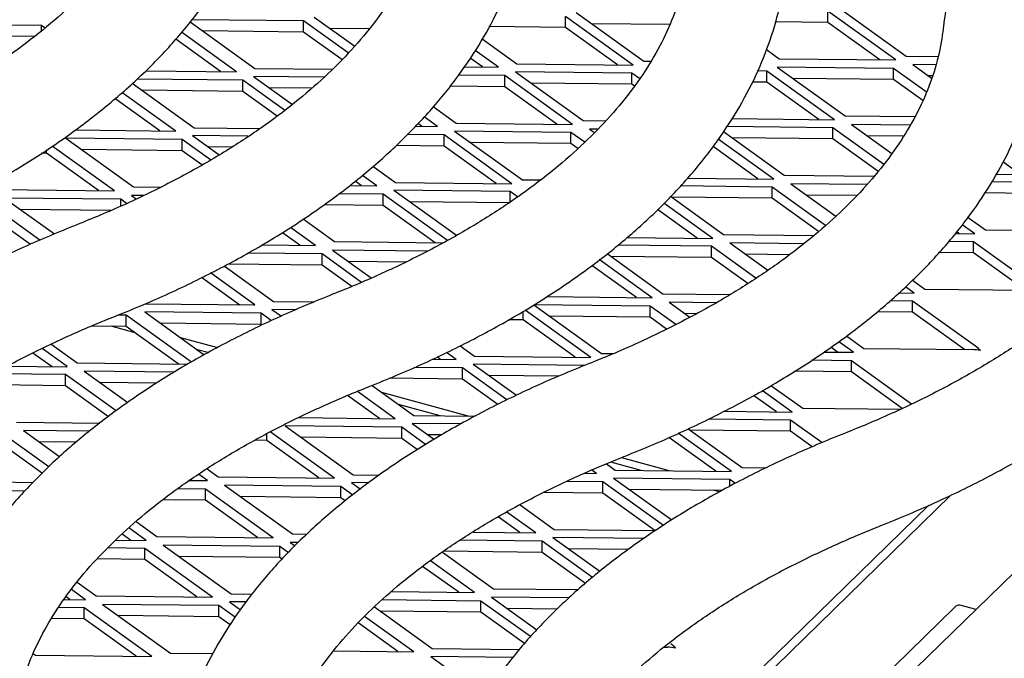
# Model space of a CAD drawing. Header units: inches. Extents: x 38 to 161, y 20 to 119.
# Tile 19 of 27: x 137.79 to 141.36, y 87.51 to 89.83. Entities that reach past the tile are written whole.
import ezdxf

# ---------------------------------------------------------------- set-up
doc = ezdxf.new("R2010")
doc.units = ezdxf.units.IN
doc.header["$LTSCALE"] = 12
doc.header["$MEASUREMENT"] = 0

msp = doc.modelspace()

# ---------------------------------------------------------------- linework, layer by layer
at = {"color": 7, "linetype": 'Continuous', "lineweight": 25}
for p, q in [((145.564, 91.8877), (140.4817, 86.9272)), ((139.8064, 89.8525), (140.0525, 89.6756)), ((140.9665, 89.6799), (140.7204, 89.8568)), ((140.7204, 89.8163), (140.7204, 89.8568)), ((140.7588, 89.871), (141.0049, 89.6941)), ((137.8666, 89.8048), (137.4442, 89.8096)), ((137.879, 89.796), (137.8666, 89.8048)), ((137.8666, 89.7856), (137.8666, 89.8048)), ((138.4053, 89.8188), (138.6409, 89.6494)), ((138.8173, 89.8216), (138.4114, 89.8261)), ((138.9791, 89.7053), (138.8173, 89.8216)), ((138.8173, 89.7811), (138.8173, 89.8216)), ((138.8557, 89.8357), (139.0029, 89.7299)), ((140.014, 89.6614), (139.768, 89.8383)), ((139.768, 89.7978), (139.768, 89.8383)), ((140.1455, 89.8082), (139.8636, 89.8114)), ((140.7204, 89.8163), (140.5294, 89.8185)), ((140.9093, 89.6805), (140.7204, 89.8163)), ((137.8392, 89.7646), (137.5014, 89.7684)), ((138.5736, 89.6373), (138.3741, 89.7807)), ((138.8173, 89.7811), (138.4521, 89.7852)), ((138.9559, 89.6814), (138.8173, 89.7811)), ((139.0545, 89.793), (138.9129, 89.7946)), ((139.768, 89.7978), (139.4903, 89.801)), ((139.9568, 89.662), (139.768, 89.7978)), ((138.5164, 89.6379), (138.3532, 89.7553)), ((139.466, 89.7565), (139.5916, 89.6662)), ((139.5243, 89.654), (139.4405, 89.7143)), ((140.4975, 89.7182), (140.544, 89.6847)), ((139.467, 89.6547), (139.422, 89.6871)), ((139.5916, 89.6662), (140.014, 89.6614)), ((140.0525, 89.6756), (140.0786, 89.6753)), ((140.544, 89.6847), (140.9665, 89.6799)), ((141.0049, 89.6941), (141.119, 89.6928)), ((141.0281, 89.6631), (141.0965, 89.614)), ((141.1116, 89.6622), (141.0281, 89.6631)), ((138.2444, 89.641), (138.5736, 89.6373)), ((138.6409, 89.6494), (138.9217, 89.6462)), ((139.4005, 89.6554), (139.5243, 89.654)), ((140.0084, 89.6325), (139.5859, 89.6373)), ((139.5859, 89.6373), (139.832, 89.4604)), ((140.0365, 89.6123), (140.0084, 89.6325)), ((140.0084, 89.592), (140.0084, 89.6325)), ((140.4981, 89.6399), (140.4648, 89.6403)), ((140.7442, 89.463), (140.4981, 89.6399)), ((140.4981, 89.5994), (140.4981, 89.6399)), ((140.5366, 89.654), (140.7826, 89.4771)), ((140.959, 89.6493), (140.5366, 89.654)), ((141.0774, 89.5642), (140.959, 89.6493)), ((140.959, 89.6088), (140.959, 89.6493)), ((138.1958, 89.5957), (138.4204, 89.4342)), ((138.5968, 89.6064), (138.2128, 89.6107)), ((138.7484, 89.4974), (138.5968, 89.6064)), ((138.5968, 89.5659), (138.5968, 89.6064)), ((138.8917, 89.6176), (138.6352, 89.6205)), ((138.6352, 89.6205), (138.7766, 89.5189)), ((139.5475, 89.6231), (139.3798, 89.625)), ((139.7936, 89.4462), (139.5475, 89.6231)), ((139.5475, 89.5826), (139.5475, 89.6231)), ((140.0084, 89.592), (139.6431, 89.5962)), ((140.0182, 89.585), (140.0084, 89.592)), ((140.4981, 89.5994), (140.447, 89.6)), ((140.687, 89.4636), (140.4981, 89.5994)), ((140.959, 89.6088), (140.5938, 89.6129)), ((141.0652, 89.5324), (140.959, 89.6088)), ((141.0996, 89.6218), (141.0854, 89.622)), ((138.3531, 89.4221), (138.1581, 89.5623)), ((138.5968, 89.5659), (138.2316, 89.57)), ((138.721, 89.4766), (138.5968, 89.5659)), ((138.8463, 89.5777), (138.6925, 89.5794)), ((139.5475, 89.5826), (139.3491, 89.5849)), ((139.7363, 89.4468), (139.5475, 89.5826)), ((138.2959, 89.4227), (138.1328, 89.54)), ((139.2882, 89.5106), (139.3711, 89.451)), ((139.2465, 89.4395), (139.2324, 89.4497)), ((139.3038, 89.4388), (139.2555, 89.4735)), ((139.3711, 89.451), (139.7936, 89.4462)), ((139.832, 89.4604), (139.9141, 89.4594)), ((140.3727, 89.4671), (140.7442, 89.463)), ((140.7826, 89.4771), (141.0348, 89.4743)), ((137.9889, 89.4262), (138.3531, 89.4221)), ((138.4204, 89.4342), (138.6595, 89.4315)), ((139.2227, 89.4398), (139.3038, 89.4388)), ((139.7879, 89.4173), (139.3654, 89.4221)), ((139.3654, 89.4221), (139.6115, 89.2452)), ((139.8381, 89.3812), (139.7879, 89.4173)), ((139.7879, 89.3768), (139.7879, 89.4173)), ((139.8552, 89.4294), (139.8727, 89.4169)), ((139.8846, 89.4291), (139.8552, 89.4294)), ((140.3412, 89.4208), (140.5621, 89.2619)), ((140.7385, 89.4341), (140.3532, 89.4384)), ((140.9227, 89.3016), (140.7385, 89.4341)), ((140.7385, 89.3936), (140.7385, 89.4341)), ((140.8059, 89.4462), (140.9523, 89.3409)), ((141.0188, 89.4438), (140.8059, 89.4462)), ((137.9539, 89.3959), (138.2, 89.219)), ((138.3763, 89.3912), (137.9539, 89.3959)), ((138.4794, 89.3171), (138.3763, 89.3912)), ((138.3763, 89.3507), (138.3763, 89.3912)), ((138.6168, 89.4031), (138.4147, 89.4053)), ((138.4147, 89.4053), (138.5115, 89.3358)), ((139.327, 89.4079), (139.1933, 89.4094)), ((139.5731, 89.231), (139.327, 89.4079)), ((139.327, 89.3674), (139.327, 89.4079)), ((139.7879, 89.3768), (139.4226, 89.3809)), ((139.813, 89.3588), (139.7879, 89.3768)), ((140.5237, 89.2477), (140.3221, 89.3927)), ((140.7385, 89.3936), (140.3733, 89.3977)), ((140.9019, 89.2761), (140.7385, 89.3936)), ((140.9943, 89.4036), (140.8631, 89.4051)), ((137.8848, 89.3416), (137.8664, 89.3418)), ((137.8848, 89.3416), (137.8848, 89.3541)), ((138.0736, 89.2058), (137.8848, 89.3416)), ((138.1308, 89.2051), (137.9049, 89.3676)), ((138.3763, 89.3507), (138.0111, 89.3548)), ((138.4483, 89.2989), (138.3763, 89.3507)), ((138.5569, 89.3632), (138.472, 89.3642)), ((139.327, 89.3674), (139.154, 89.3694)), ((139.5159, 89.2316), (139.327, 89.3674)), ((140.4665, 89.2484), (140.3036, 89.3655)), ((141.4172, 89.2652), (141.355, 89.3098)), ((139.0691, 89.2944), (139.1506, 89.2358)), ((139.0261, 89.2243), (139.0041, 89.2401)), ((139.0833, 89.2236), (139.0313, 89.261)), ((139.1506, 89.2358), (139.5731, 89.231)), ((139.6115, 89.2452), (139.6762, 89.2444)), ((140.2111, 89.2513), (140.5237, 89.2477)), ((140.5621, 89.2619), (140.8872, 89.2583)), ((141.4687, 89.2356), (141.3154, 89.2374)), ((141.3312, 89.2661), (141.4744, 89.2645)), ((137.7084, 89.2099), (138.1308, 89.2051)), ((138.2, 89.219), (138.2969, 89.2179)), ((138.9841, 89.2248), (139.0833, 89.2236)), ((139.5674, 89.2021), (139.1449, 89.2069)), ((139.1449, 89.2069), (139.372, 89.0436)), ((139.594, 89.183), (139.5674, 89.2021)), ((139.5674, 89.1616), (139.5674, 89.2021)), ((140.518, 89.2189), (140.1856, 89.2226)), ((140.7114, 89.0798), (140.518, 89.2189)), ((140.518, 89.1784), (140.518, 89.2189)), ((140.5854, 89.231), (140.7493, 89.1131)), ((140.8624, 89.2279), (140.5854, 89.231)), ((141.4687, 89.1951), (141.2894, 89.1972)), ((137.8607, 89.0256), (137.6643, 89.1669)), ((137.7316, 89.179), (137.9131, 89.0485)), ((138.1541, 89.1742), (137.7316, 89.179)), ((138.1745, 89.1595), (138.1541, 89.1742)), ((138.1541, 89.1503), (138.1541, 89.1742)), ((138.1925, 89.1884), (138.2102, 89.1756)), ((138.2374, 89.1879), (138.1925, 89.1884)), ((139.1065, 89.1927), (138.9446, 89.1945)), ((139.3399, 89.0249), (139.1065, 89.1927)), ((139.1065, 89.1522), (139.1065, 89.1927)), ((139.5674, 89.1616), (139.2021, 89.1657)), ((140.1492, 89.1851), (140.3417, 89.0467)), ((140.518, 89.1784), (140.1528, 89.1825)), ((140.6861, 89.0575), (140.518, 89.1784)), ((140.824, 89.1878), (140.6426, 89.1899)), ((137.8262, 89.0099), (137.6643, 89.1264)), ((138.1182, 89.1341), (137.7888, 89.1378)), ((139.1065, 89.1522), (138.8925, 89.1546)), ((139.2954, 89.0164), (139.1065, 89.1522)), ((140.246, 89.0332), (140.1021, 89.1367)), ((140.3032, 89.0325), (140.1253, 89.1605)), ((138.8154, 89.103), (138.9301, 89.0206)), ((141.2293, 89.1088), (141.2923, 89.0635)), ((138.861, 89.0067), (138.7696, 89.0724)), ((141.1967, 89.0499), (141.1872, 89.0567)), ((141.2539, 89.0493), (141.2082, 89.0822)), ((141.2923, 89.0635), (141.6852, 89.059)), ((138.8038, 89.0073), (138.7404, 89.0529)), ((138.9301, 89.0206), (139.3241, 89.0161)), ((139.991, 89.0361), (140.3032, 89.0325)), ((140.3417, 89.0467), (140.6696, 89.043)), ((141.2482, 89.0204), (141.1583, 89.0214)), ((141.1818, 89.0501), (141.2539, 89.0493)), ((141.4771, 88.8559), (141.2482, 89.0204)), ((141.2482, 88.9799), (141.2482, 89.0204)), ((138.6653, 89.0089), (138.861, 89.0067)), ((138.9226, 88.9899), (139.063, 88.889)), ((139.2656, 88.9861), (138.9226, 88.9899)), ((140.2976, 89.0037), (139.9586, 89.0075)), ((140.4585, 88.888), (140.2976, 89.0037)), ((140.2976, 88.9632), (140.2976, 89.0037)), ((140.3649, 89.0158), (140.5022, 88.9171)), ((140.632, 89.0128), (140.3649, 89.0158)), ((138.8842, 88.9758), (138.614, 88.9788)), ((139.0273, 88.8729), (138.8842, 88.9758)), ((138.8842, 88.9353), (138.8842, 88.9758)), ((139.1884, 88.9464), (138.9799, 88.9488)), ((140.0828, 88.8173), (139.8907, 88.9555)), ((139.9188, 88.977), (140.1212, 88.8315)), ((140.2976, 88.9632), (139.9323, 88.9673)), ((140.4293, 88.8685), (140.2976, 88.9632)), ((140.5797, 88.9729), (140.4221, 88.9747)), ((141.2482, 88.9799), (141.125, 88.9813)), ((141.4371, 88.8442), (141.2482, 88.9799)), ((138.5287, 88.9324), (138.7078, 88.8036)), ((138.8842, 88.9353), (138.5417, 88.9391)), ((138.9921, 88.8577), (138.8842, 88.9353)), ((140.0255, 88.818), (139.8634, 88.9346)), ((138.5858, 88.7903), (138.4468, 88.8903)), ((138.6405, 88.7915), (138.4796, 88.9072)), ((141.0271, 88.8805), (141.0718, 88.8483)), ((141.0334, 88.8341), (141.0022, 88.8566)), ((141.0718, 88.8483), (141.4647, 88.8438)), ((138.7078, 88.8036), (138.8559, 88.8019)), ((139.7007, 88.8217), (140.0828, 88.8173)), ((140.1212, 88.8315), (140.3649, 88.8288)), ((141.0277, 88.8052), (140.9451, 88.8062)), ((140.9774, 88.8347), (141.0334, 88.8341)), ((141.2566, 88.6407), (141.0277, 88.8052)), ((141.0277, 88.7647), (141.0277, 88.8052)), ((138.6387, 88.7897), (138.2403, 88.7942)), ((138.6362, 88.7915), (138.6387, 88.7897)), ((138.6362, 88.7915), (138.6405, 88.7915)), ((138.6362, 88.7915), (138.6362, 88.7898)), ((138.7906, 88.7737), (138.7022, 88.7747)), ((138.7022, 88.7747), (138.7372, 88.7496)), ((139.6144, 88.7368), (139.6144, 88.7685)), ((139.8605, 88.6004), (139.6211, 88.7725)), ((139.6528, 88.7915), (139.8989, 88.6146)), ((140.0753, 88.7867), (139.6528, 88.7915)), ((140.1679, 88.7202), (140.0753, 88.7867)), ((140.0753, 88.7462), (140.0753, 88.7867)), ((140.1444, 88.8006), (140.2195, 88.7466)), ((140.3134, 88.7987), (140.1444, 88.8006)), ((138.174, 88.7532), (138.1426, 88.7536)), ((138.4107, 88.583), (138.174, 88.7532)), ((138.174, 88.7127), (138.174, 88.7532)), ((138.2413, 88.7653), (138.457, 88.6102)), ((138.6638, 88.7606), (138.2413, 88.7653)), ((138.7015, 88.7334), (138.6638, 88.7606)), ((138.6638, 88.7201), (138.6638, 88.7606)), ((139.6144, 88.7368), (139.5614, 88.7374)), ((139.8033, 88.601), (139.6144, 88.7368)), ((140.0753, 88.7462), (139.71, 88.7504)), ((140.135, 88.7033), (140.0753, 88.7462)), ((140.2435, 88.759), (140.2016, 88.7595)), ((141.0277, 88.7647), (140.8999, 88.7662)), ((141.2166, 88.629), (141.0277, 88.7647)), ((138.174, 88.7127), (138.0484, 88.7141)), ((138.2061, 88.6896), (138.1188, 88.7133)), ((138.3653, 88.5751), (138.174, 88.7127)), ((138.6638, 88.7201), (138.2985, 88.7242)), ((138.3705, 88.6725), (138.5051, 88.6359)), ((140.7877, 88.6789), (140.8513, 88.6331)), ((137.9592, 88.5669), (137.868, 88.6325)), ((137.9958, 88.5793), (137.9001, 88.6481)), ((138.4701, 88.6179), (138.432, 88.6282)), ((139.3854, 88.643), (139.438, 88.6052)), ((140.7557, 88.6195), (140.731, 88.6373)), ((140.8129, 88.6189), (140.7595, 88.6573)), ((140.8513, 88.6331), (141.2442, 88.6286)), ((137.9044, 88.5657), (137.8343, 88.6161)), ((139.2841, 88.594), (139.3707, 88.593)), ((139.3135, 88.5937), (139.3018, 88.6021)), ((139.3707, 88.593), (139.3364, 88.6177)), ((139.438, 88.6052), (139.8605, 88.6004)), ((139.8989, 88.6146), (139.9416, 88.6141)), ((140.8055, 88.5883), (140.6602, 88.5899)), ((140.7054, 88.6201), (140.8129, 88.6189)), ((137.9574, 88.5651), (137.7405, 88.5676)), ((137.9549, 88.5669), (137.9574, 88.5651)), ((137.9549, 88.5669), (137.9592, 88.5669)), ((137.9549, 88.5669), (137.9549, 88.5652)), ((138.3966, 88.5748), (137.9958, 88.5793)), ((139.3939, 88.5621), (139.218, 88.5641)), ((139.5552, 88.4461), (139.3939, 88.5621)), ((139.3939, 88.5216), (139.3939, 88.5621)), ((139.8385, 88.5717), (139.4323, 88.5763)), ((139.4323, 88.5763), (139.5901, 88.4629)), ((141.0241, 88.4311), (140.8055, 88.5883)), ((140.8055, 88.5478), (140.8055, 88.5883)), ((137.9535, 88.538), (137.6923, 88.541)), ((138.1367, 88.4063), (137.9535, 88.538)), ((137.9535, 88.4975), (137.9535, 88.538)), ((138.0208, 88.5501), (138.1789, 88.4365)), ((138.3483, 88.5464), (138.0208, 88.5501)), ((139.3939, 88.5216), (139.1284, 88.5246)), ((139.5224, 88.4292), (139.3939, 88.5216)), ((139.7433, 88.5323), (139.4896, 88.5352)), ((140.8055, 88.5478), (140.6007, 88.5501)), ((140.9895, 88.4155), (140.8055, 88.5478)), ((137.9535, 88.4975), (137.6223, 88.5013)), ((138.1095, 88.3854), (137.9535, 88.4975)), ((138.2839, 88.5067), (138.078, 88.509)), ((139.0659, 88.499), (139.2175, 88.39)), ((140.5138, 88.499), (140.6291, 88.4161)), ((139.093, 88.3785), (138.9771, 88.4618)), ((139.1502, 88.3778), (139.0125, 88.4769)), ((139.1006, 88.474), (139.4182, 88.3877)), ((140.5334, 88.4026), (140.4508, 88.462)), ((140.5907, 88.402), (140.4818, 88.4802)), ((139.3126, 88.3889), (139.1622, 88.4298)), ((140.6291, 88.4161), (140.9821, 88.4121)), ((138.8002, 88.3818), (139.1502, 88.3778)), ((139.2175, 88.39), (139.4414, 88.3874)), ((140.585, 88.3731), (140.2866, 88.3764)), ((140.3415, 88.4048), (140.5907, 88.402)), ((138.0773, 88.3607), (137.7753, 88.3641)), ((138.751, 88.3517), (138.9971, 88.1748)), ((139.1734, 88.3469), (138.751, 88.3517)), ((139.2604, 88.2844), (139.1734, 88.3469)), ((139.1734, 88.3064), (139.1734, 88.3469)), ((139.3878, 88.3591), (139.2118, 88.3611)), ((139.2118, 88.3611), (139.2924, 88.3031)), ((140.2128, 88.3417), (140.4086, 88.2009)), ((140.6988, 88.2913), (140.585, 88.3731)), ((140.585, 88.3326), (140.585, 88.3731)), ((137.7312, 88.3211), (137.893, 88.2047)), ((137.8003, 88.3349), (137.9326, 88.2398)), ((138.0401, 88.3322), (137.8003, 88.3349)), ((138.6836, 88.2991), (138.6836, 88.3232)), ((138.9297, 88.1626), (138.6965, 88.3303)), ((139.1734, 88.3064), (138.8082, 88.3105)), ((139.2298, 88.2659), (139.1734, 88.3064)), ((139.3201, 88.3194), (139.2691, 88.32)), ((140.313, 88.1874), (140.1426, 88.3099)), ((140.3702, 88.1868), (140.1772, 88.3255)), ((140.585, 88.3326), (140.2197, 88.3367)), ((140.6635, 88.2761), (140.585, 88.3326)), ((137.7312, 88.2806), (137.8698, 88.1809)), ((137.992, 88.2923), (137.8575, 88.2938)), ((138.6836, 88.2991), (138.6408, 88.2996)), ((138.8725, 88.1633), (138.6836, 88.2991)), ((139.9715, 88.2373), (140.1484, 88.1893)), ((138.4672, 88.1962), (138.5073, 88.1674)), ((139.9165, 88.214), (139.9477, 88.1915)), ((140.0428, 88.1904), (139.9319, 88.2206)), ((140.4086, 88.2009), (140.4959, 88.1999)), ((138.4689, 88.1532), (138.4362, 88.1767)), ((138.5073, 88.1674), (138.9297, 88.1626)), ((138.9971, 88.1748), (139.092, 88.1737)), ((139.8368, 88.1799), (139.8804, 88.1794)), ((139.8804, 88.1794), (139.8637, 88.1914)), ((140.3645, 88.1579), (139.942, 88.1626)), ((139.942, 88.1626), (140.1538, 88.0104)), ((139.9477, 88.1915), (140.3702, 88.1868)), ((137.8356, 88.1457), (137.5548, 88.1489)), ((138.4034, 88.154), (138.4689, 88.1532)), ((138.4116, 88.1539), (138.4074, 88.1569)), ((138.5305, 88.1365), (138.7766, 87.9596)), ((138.953, 88.1317), (138.5305, 88.1365)), ((138.996, 88.1008), (138.953, 88.1317)), ((138.953, 88.0912), (138.953, 88.1317)), ((139.054, 88.1452), (138.9914, 88.1459)), ((138.9914, 88.1459), (139.0242, 88.1223)), ((139.9036, 88.1485), (139.7712, 88.15)), ((140.1237, 87.9902), (139.9036, 88.1485)), ((139.9036, 88.108), (139.9036, 88.1485)), ((140.3853, 88.1429), (140.3645, 88.1579)), ((140.3645, 88.1322), (140.3645, 88.1579)), ((137.8062, 88.1154), (137.578, 88.118)), ((138.4614, 88.1226), (138.3613, 88.1238)), ((138.7074, 87.9457), (138.4614, 88.1226)), ((138.4614, 88.0821), (138.4614, 88.1226)), ((138.953, 88.0912), (138.5877, 88.0953)), ((138.9688, 88.0799), (138.953, 88.0912)), ((139.9036, 88.108), (139.6896, 88.1104)), ((139.8712, 86.8363), (141.1667, 88.1007)), ((140.0925, 87.9722), (139.9036, 88.108)), ((140.3364, 88.1177), (139.9992, 88.1215)), ((140.3274, 88.1131), (140.3093, 88.118)), ((138.4614, 88.0821), (138.3058, 88.0839)), ((138.6502, 87.9463), (138.4614, 88.0821)), ((139.603, 88.0657), (139.7272, 87.9763)), ((139.8372, 86.8449), (141.0869, 88.0646)), ((139.6027, 87.9648), (139.5235, 88.0218)), ((139.6599, 87.9642), (139.5553, 88.0394)), ((138.2466, 87.9363), (138.1828, 87.9821)), ((138.2094, 88.0048), (138.285, 87.9505)), ((138.1894, 87.9369), (138.1587, 87.959)), ((138.285, 87.9505), (138.7074, 87.9457)), ((138.7766, 87.9596), (138.8291, 87.959)), ((139.4323, 87.9668), (139.6599, 87.9642)), ((140.0541, 87.9437), (139.7215, 87.9474)), ((139.7215, 87.9474), (139.893, 87.8241)), ((139.7272, 87.9763), (140.0967, 87.9721)), ((138.1364, 87.9375), (138.2466, 87.9363)), ((138.3082, 87.9195), (138.5543, 87.7426)), ((138.7307, 87.9148), (138.3082, 87.9195)), ((138.7627, 87.8917), (138.7307, 87.9148)), ((138.7307, 87.8743), (138.7307, 87.9148)), ((138.7691, 87.9289), (138.7866, 87.9163)), ((138.7985, 87.9286), (138.7691, 87.9289)), ((139.6831, 87.9333), (139.3844, 87.9366)), ((139.8657, 87.802), (139.6831, 87.9333)), ((139.6831, 87.8928), (139.6831, 87.9333)), ((138.2409, 87.9074), (138.1066, 87.9089)), ((138.487, 87.7305), (138.2409, 87.9074)), ((138.2409, 87.8669), (138.2409, 87.9074)), ((138.7307, 87.8743), (138.3654, 87.8784)), ((138.7396, 87.8679), (138.7307, 87.8743)), ((139.3217, 87.8942), (139.5067, 87.7611)), ((139.6831, 87.8928), (139.3253, 87.8968)), ((139.8404, 87.7797), (139.6831, 87.8928)), ((139.9971, 87.9038), (139.7788, 87.9063)), ((138.2409, 87.8669), (138.0682, 87.8689)), ((138.4297, 87.7311), (138.2409, 87.8669)), ((139.3804, 87.7479), (139.2493, 87.8422)), ((139.4376, 87.7473), (139.2775, 87.8624)), ((137.9952, 87.7851), (138.0645, 87.7353)), ((138.0261, 87.7211), (137.9751, 87.7578)), ((138.0645, 87.7353), (138.487, 87.7305)), ((138.5543, 87.7426), (138.6312, 87.7417)), ((139.136, 87.7507), (139.4376, 87.7473)), ((139.5067, 87.7611), (139.8155, 87.7576)), ((137.9488, 87.722), (138.0261, 87.7211)), ((137.9689, 87.7217), (137.9556, 87.7312)), ((138.0877, 87.7043), (138.3338, 87.5274)), ((138.5102, 87.6996), (138.0877, 87.7043)), ((138.5697, 87.6568), (138.5102, 87.6996)), ((138.5102, 87.6591), (138.5102, 87.6996)), ((138.608, 87.7131), (138.5486, 87.7137)), ((138.5486, 87.7137), (138.5888, 87.6848)), ((139.4609, 87.7163), (139.1017, 87.7204)), ((139.6406, 87.5871), (139.4609, 87.7163)), ((139.4609, 87.6758), (139.4609, 87.7163)), ((139.7812, 87.7273), (139.4993, 87.7305)), ((139.4993, 87.7305), (139.6645, 87.6117)), ((141.2583, 87.6851), (141.1991, 87.7012)), ((138.0204, 87.6922), (137.9278, 87.6933)), ((138.2665, 87.5153), (138.0204, 87.6922)), ((138.0204, 87.6517), (138.0204, 87.6922)), ((138.5102, 87.6591), (138.145, 87.6632)), ((139.2171, 87.532), (139.039, 87.6601)), ((139.075, 87.6948), (139.2845, 87.5442)), ((139.4609, 87.6758), (139.0956, 87.68)), ((139.6194, 87.5619), (139.4609, 87.6758)), ((139.7379, 87.6873), (139.5565, 87.6894)), ((141.1808, 87.6937), (140.3102, 86.844)), ((138.0204, 87.6517), (137.9037, 87.653)), ((138.2093, 87.5159), (138.0204, 87.6517)), ((138.5512, 87.6296), (138.5102, 87.6591)), ((139.1599, 87.5327), (139.0149, 87.6369)), ((137.8371, 87.525), (137.844, 87.5201)), ((137.844, 87.5201), (138.2665, 87.5153)), ((138.3338, 87.5274), (138.4893, 87.5257)), ((138.9257, 87.5353), (139.2171, 87.532)), ((139.2845, 87.5442), (139.6019, 87.5406)), ((140.1263, 87.5493), (140.1382, 87.5491)), ((139.5783, 87.5119), (139.2788, 87.5153)), ((139.2788, 87.5153), (139.4769, 87.3729))]:
    msp.add_line(p, q, dxfattribs=at)
msp.add_arc((141.1961, 87.6827), 0.0188, 80.7318, 143.9675, dxfattribs=at)
for centre, major_axis, ratio, start_param, end_param in [((141.2442, 88.5476), (0.1056, -0.0029), 0.766621, 1.308079, 1.591782), ((141.2566, 88.5597), (-0.041, 0.0899), 0.510707, 5.270974, 5.554677), ((140.1506, 87.4802), (-0.041, 0.0899), 0.510707, 5.270974, 5.554677), ((140.1382, 87.4681), (0.1056, -0.0029), 0.766621, 1.308079, 1.591782)]:
    msp.add_ellipse(centre, major_axis=major_axis, ratio=ratio, start_param=start_param, end_param=end_param, dxfattribs=at)
for points, knots in [([(142.6517, 91.3101), (142.6184, 91.2966), (142.5217, 91.2575), (142.3687, 91.1878), (142.1964, 91.0992), (142.0347, 91.0043), (141.8842, 90.9037), (141.7455, 90.7975), (141.6194, 90.6861), (141.5066, 90.57), (141.4077, 90.4496), (141.3233, 90.3256), (141.2539, 90.1987), (141.1998, 90.0696), (141.1619, 89.9419), (141.1451, 89.8502), (141.1397, 89.8023), (141.1389, 89.7956)], [0, 0, 0, 0, 0.039007, 0.113159, 0.18741, 0.261762, 0.336195, 0.410672, 0.485105, 0.559385, 0.633367, 0.706876, 0.779737, 0.851811, 0.923047, 0.989177, 1, 1, 1, 1]), ([(142.6517, 91.3101), (142.6184, 91.2966), (142.5217, 91.2575), (142.3687, 91.1878), (142.1964, 91.0992), (142.0347, 91.0043), (141.8842, 90.9037), (141.7455, 90.7975), (141.6194, 90.6861), (141.5066, 90.57), (141.4077, 90.4496), (141.3233, 90.3256), (141.2539, 90.1987), (141.1998, 90.0696), (141.1619, 89.9419), (141.1451, 89.8502), (141.1397, 89.8023), (141.1389, 89.7956)], [0, 0, 0, 0, 0.039007, 0.113159, 0.18741, 0.261762, 0.336195, 0.410672, 0.485105, 0.559385, 0.633367, 0.706876, 0.779737, 0.851811, 0.923047, 0.989177, 1, 1, 1, 1]), ([(138.353, 90.5528), (138.3508, 90.5357), (138.3441, 90.4831), (138.3221, 90.395), (138.2816, 90.2889), (138.2266, 90.1843), (138.158, 90.0816), (138.0759, 89.9812), (137.9808, 89.8833), (137.8727, 89.7881), (137.7521, 89.6961), (137.6192, 89.6076), (137.4747, 89.5232), (137.3188, 89.4433), (137.181, 89.3808), (137.0942, 89.3457), (137.0656, 89.3342)], [0, 0, 0, 0, 0.03909, 0.120888, 0.201532, 0.280566, 0.358199, 0.4348, 0.510727, 0.586257, 0.661589, 0.736855, 0.812124, 0.887447, 0.962856, 1, 1, 1, 1]), ([(138.353, 90.5528), (138.3508, 90.5357), (138.3441, 90.4831), (138.3221, 90.395), (138.2816, 90.2889), (138.2266, 90.1843), (138.158, 90.0816), (138.0759, 89.9812), (137.9808, 89.8833), (137.8727, 89.7881), (137.7521, 89.6961), (137.6192, 89.6076), (137.4747, 89.5232), (137.3188, 89.4433), (137.181, 89.3808), (137.0942, 89.3457), (137.0656, 89.3342)], [0, 0, 0, 0, 0.03909, 0.120888, 0.201532, 0.280566, 0.358199, 0.4348, 0.510727, 0.586257, 0.661589, 0.736855, 0.812124, 0.887447, 0.962856, 1, 1, 1, 1]), ([(138.353, 90.5528), (138.3508, 90.5357), (138.3441, 90.4831), (138.3221, 90.395), (138.2816, 90.2889), (138.2266, 90.1843), (138.158, 90.0816), (138.0759, 89.9812), (137.9808, 89.8833), (137.8727, 89.7881), (137.7521, 89.6961), (137.6192, 89.6076), (137.4747, 89.5232), (137.3188, 89.4433), (137.181, 89.3808), (137.0942, 89.3457), (137.0656, 89.3342)], [0, 0, 0, 0, 0.03909, 0.120888, 0.201532, 0.280566, 0.358199, 0.4348, 0.510727, 0.586257, 0.661589, 0.736855, 0.812124, 0.887447, 0.962856, 1, 1, 1, 1]), ([(138.353, 90.5528), (138.3508, 90.5357), (138.3441, 90.4831), (138.3221, 90.395), (138.2816, 90.2889), (138.2266, 90.1843), (138.158, 90.0816), (138.0759, 89.9812), (137.9808, 89.8833), (137.8727, 89.7881), (137.7521, 89.6961), (137.6192, 89.6076), (137.4747, 89.5232), (137.3188, 89.4433), (137.181, 89.3808), (137.0942, 89.3457), (137.0656, 89.3342)], [0, 0, 0, 0, 0.03909, 0.120888, 0.201532, 0.280566, 0.358199, 0.4348, 0.510727, 0.586257, 0.661589, 0.736855, 0.812124, 0.887447, 0.962856, 1, 1, 1, 1]), ([(138.353, 90.5528), (138.3508, 90.5357), (138.3441, 90.4831), (138.3221, 90.395), (138.2816, 90.2889), (138.2266, 90.1843), (138.158, 90.0816), (138.0759, 89.9812), (137.9808, 89.8833), (137.8727, 89.7881), (137.7521, 89.6961), (137.6192, 89.6076), (137.4747, 89.5232), (137.3188, 89.4433), (137.181, 89.3808), (137.0942, 89.3457), (137.0656, 89.3342)], [0, 0, 0, 0, 0.03909, 0.120888, 0.201532, 0.280566, 0.358199, 0.4348, 0.510727, 0.586257, 0.661589, 0.736855, 0.812124, 0.887447, 0.962856, 1, 1, 1, 1]), ([(137.1981, 88.9995), (137.2314, 89.0129), (137.3281, 89.052), (137.4811, 89.1217), (137.6534, 89.2104), (137.8151, 89.3053), (137.9656, 89.4059), (138.1043, 89.5121), (138.2304, 89.6235), (138.3432, 89.7396), (138.4421, 89.8599), (138.5265, 89.9839), (138.5959, 90.1109), (138.65, 90.2399), (138.6879, 90.3677), (138.7047, 90.4594), (138.7101, 90.5072), (138.7109, 90.514)], [0, 0, 0, 0, 0.039007, 0.113159, 0.18741, 0.261762, 0.336195, 0.410672, 0.485105, 0.559385, 0.633367, 0.706876, 0.779737, 0.851811, 0.923047, 0.989177, 1, 1, 1, 1]), ([(137.1981, 88.9995), (137.2314, 89.0129), (137.3281, 89.052), (137.4811, 89.1217), (137.6534, 89.2104), (137.8151, 89.3053), (137.9656, 89.4059), (138.1043, 89.5121), (138.2304, 89.6235), (138.3432, 89.7396), (138.4421, 89.8599), (138.5265, 89.9839), (138.5959, 90.1109), (138.65, 90.2399), (138.6879, 90.3677), (138.7047, 90.4594), (138.7101, 90.5072), (138.7109, 90.514)], [0, 0, 0, 0, 0.039007, 0.113159, 0.18741, 0.261762, 0.336195, 0.410672, 0.485105, 0.559385, 0.633367, 0.706876, 0.779737, 0.851811, 0.923047, 0.989177, 1, 1, 1, 1]), ([(137.1981, 88.9995), (137.2314, 89.0129), (137.3281, 89.052), (137.4811, 89.1217), (137.6534, 89.2104), (137.8151, 89.3053), (137.9656, 89.4059), (138.1043, 89.5121), (138.2304, 89.6235), (138.3432, 89.7396), (138.4421, 89.8599), (138.5265, 89.9839), (138.5959, 90.1109), (138.65, 90.2399), (138.6879, 90.3677), (138.7047, 90.4594), (138.7101, 90.5072), (138.7109, 90.514)], [0, 0, 0, 0, 0.039007, 0.113159, 0.18741, 0.261762, 0.336195, 0.410672, 0.485105, 0.559385, 0.633367, 0.706876, 0.779737, 0.851811, 0.923047, 0.989177, 1, 1, 1, 1]), ([(137.1981, 88.9995), (137.2314, 89.0129), (137.3281, 89.052), (137.4811, 89.1217), (137.6534, 89.2104), (137.8151, 89.3053), (137.9656, 89.4059), (138.1043, 89.5121), (138.2304, 89.6235), (138.3432, 89.7396), (138.4421, 89.8599), (138.5265, 89.9839), (138.5959, 90.1109), (138.65, 90.2399), (138.6879, 90.3677), (138.7047, 90.4594), (138.7101, 90.5072), (138.7109, 90.514)], [0, 0, 0, 0, 0.039007, 0.113159, 0.18741, 0.261762, 0.336195, 0.410672, 0.485105, 0.559385, 0.633367, 0.706876, 0.779737, 0.851811, 0.923047, 0.989177, 1, 1, 1, 1]), ([(137.1981, 88.9995), (137.2314, 89.0129), (137.3281, 89.052), (137.4811, 89.1217), (137.6534, 89.2104), (137.8151, 89.3053), (137.9656, 89.4059), (138.1043, 89.5121), (138.2304, 89.6235), (138.3432, 89.7396), (138.4421, 89.8599), (138.5265, 89.9839), (138.5959, 90.1109), (138.65, 90.2399), (138.6879, 90.3677), (138.7047, 90.4594), (138.7101, 90.5072), (138.7109, 90.514)], [0, 0, 0, 0, 0.039007, 0.113159, 0.18741, 0.261762, 0.336195, 0.410672, 0.485105, 0.559385, 0.633367, 0.706876, 0.779737, 0.851811, 0.923047, 0.989177, 1, 1, 1, 1]), ([(139.2816, 90.3004), (139.2794, 90.2833), (139.2727, 90.2307), (139.2508, 90.1426), (139.2102, 90.0365), (139.1552, 89.9319), (139.0866, 89.8292), (139.0046, 89.7288), (138.9094, 89.6309), (138.8014, 89.5357), (138.6807, 89.4437), (138.5479, 89.3552), (138.4033, 89.2708), (138.2474, 89.1909), (138.1096, 89.1284), (138.0229, 89.0934), (137.9942, 89.0818)], [0, 0, 0, 0, 0.03909, 0.120888, 0.201532, 0.280566, 0.358199, 0.4348, 0.510727, 0.586257, 0.661589, 0.736855, 0.812124, 0.887447, 0.962856, 1, 1, 1, 1]), ([(139.2816, 90.3004), (139.2794, 90.2833), (139.2727, 90.2307), (139.2508, 90.1426), (139.2102, 90.0365), (139.1552, 89.9319), (139.0866, 89.8292), (139.0046, 89.7288), (138.9094, 89.6309), (138.8014, 89.5357), (138.6807, 89.4437), (138.5479, 89.3552), (138.4033, 89.2708), (138.2474, 89.1909), (138.1096, 89.1284), (138.0229, 89.0934), (137.9942, 89.0818)], [0, 0, 0, 0, 0.03909, 0.120888, 0.201532, 0.280566, 0.358199, 0.4348, 0.510727, 0.586257, 0.661589, 0.736855, 0.812124, 0.887447, 0.962856, 1, 1, 1, 1]), ([(139.2816, 90.3004), (139.2794, 90.2833), (139.2727, 90.2307), (139.2508, 90.1426), (139.2102, 90.0365), (139.1552, 89.9319), (139.0866, 89.8292), (139.0046, 89.7288), (138.9094, 89.6309), (138.8014, 89.5357), (138.6807, 89.4437), (138.5479, 89.3552), (138.4033, 89.2708), (138.2474, 89.1909), (138.1096, 89.1284), (138.0229, 89.0934), (137.9942, 89.0818)], [0, 0, 0, 0, 0.03909, 0.120888, 0.201532, 0.280566, 0.358199, 0.4348, 0.510727, 0.586257, 0.661589, 0.736855, 0.812124, 0.887447, 0.962856, 1, 1, 1, 1]), ([(139.2816, 90.3004), (139.2794, 90.2833), (139.2727, 90.2307), (139.2508, 90.1426), (139.2102, 90.0365), (139.1552, 89.9319), (139.0866, 89.8292), (139.0046, 89.7288), (138.9094, 89.6309), (138.8014, 89.5357), (138.6807, 89.4437), (138.5479, 89.3552), (138.4033, 89.2708), (138.2474, 89.1909), (138.1096, 89.1284), (138.0229, 89.0934), (137.9942, 89.0818)], [0, 0, 0, 0, 0.03909, 0.120888, 0.201532, 0.280566, 0.358199, 0.4348, 0.510727, 0.586257, 0.661589, 0.736855, 0.812124, 0.887447, 0.962856, 1, 1, 1, 1]), ([(138.1268, 88.7471), (138.1601, 88.7606), (138.2567, 88.7996), (138.4098, 88.8693), (138.582, 88.958), (138.7437, 89.0529), (138.8943, 89.1535), (139.0329, 89.2597), (139.159, 89.3711), (139.2718, 89.4872), (139.3707, 89.6076), (139.4551, 89.7316), (139.5245, 89.8585), (139.5787, 89.9875), (139.6165, 90.1153), (139.6333, 90.207), (139.6388, 90.2548), (139.6395, 90.2616)], [0, 0, 0, 0, 0.039007, 0.113159, 0.18741, 0.261762, 0.336195, 0.410672, 0.485105, 0.559385, 0.633367, 0.706876, 0.779737, 0.851811, 0.923047, 0.989177, 1, 1, 1, 1]), ([(138.1268, 88.7471), (138.1601, 88.7606), (138.2567, 88.7996), (138.4098, 88.8693), (138.582, 88.958), (138.7437, 89.0529), (138.8943, 89.1535), (139.0329, 89.2597), (139.159, 89.3711), (139.2718, 89.4872), (139.3707, 89.6076), (139.4551, 89.7316), (139.5245, 89.8585), (139.5787, 89.9875), (139.6165, 90.1153), (139.6333, 90.207), (139.6388, 90.2548), (139.6395, 90.2616)], [0, 0, 0, 0, 0.039007, 0.113159, 0.18741, 0.261762, 0.336195, 0.410672, 0.485105, 0.559385, 0.633367, 0.706876, 0.779737, 0.851811, 0.923047, 0.989177, 1, 1, 1, 1]), ([(138.1268, 88.7471), (138.1601, 88.7606), (138.2567, 88.7996), (138.4098, 88.8693), (138.582, 88.958), (138.7437, 89.0529), (138.8943, 89.1535), (139.0329, 89.2597), (139.159, 89.3711), (139.2718, 89.4872), (139.3707, 89.6076), (139.4551, 89.7316), (139.5245, 89.8585), (139.5787, 89.9875), (139.6165, 90.1153), (139.6333, 90.207), (139.6388, 90.2548), (139.6395, 90.2616)], [0, 0, 0, 0, 0.039007, 0.113159, 0.18741, 0.261762, 0.336195, 0.410672, 0.485105, 0.559385, 0.633367, 0.706876, 0.779737, 0.851811, 0.923047, 0.989177, 1, 1, 1, 1]), ([(138.1268, 88.7471), (138.1601, 88.7606), (138.2567, 88.7996), (138.4098, 88.8693), (138.582, 88.958), (138.7437, 89.0529), (138.8943, 89.1535), (139.0329, 89.2597), (139.159, 89.3711), (139.2718, 89.4872), (139.3707, 89.6076), (139.4551, 89.7316), (139.5245, 89.8585), (139.5787, 89.9875), (139.6165, 90.1153), (139.6333, 90.207), (139.6388, 90.2548), (139.6395, 90.2616)], [0, 0, 0, 0, 0.039007, 0.113159, 0.18741, 0.261762, 0.336195, 0.410672, 0.485105, 0.559385, 0.633367, 0.706876, 0.779737, 0.851811, 0.923047, 0.989177, 1, 1, 1, 1]), ([(140.2103, 90.048), (140.2081, 90.031), (140.2013, 89.9783), (140.1794, 89.8902), (140.1388, 89.7841), (140.0839, 89.6795), (140.0152, 89.5769), (139.9332, 89.4765), (139.8381, 89.3785), (139.73, 89.2833), (139.6094, 89.1913), (139.4765, 89.1028), (139.3319, 89.0184), (139.1761, 88.9385), (139.0382, 88.876), (138.9515, 88.841), (138.9229, 88.8294)], [0, 0, 0, 0, 0.03909, 0.120888, 0.201532, 0.280566, 0.358199, 0.4348, 0.510727, 0.586257, 0.661589, 0.736855, 0.812124, 0.887447, 0.962856, 1, 1, 1, 1]), ([(140.2103, 90.048), (140.2081, 90.031), (140.2013, 89.9783), (140.1794, 89.8902), (140.1388, 89.7841), (140.0839, 89.6795), (140.0152, 89.5769), (139.9332, 89.4765), (139.8381, 89.3785), (139.73, 89.2833), (139.6094, 89.1913), (139.4765, 89.1028), (139.3319, 89.0184), (139.1761, 88.9385), (139.0382, 88.876), (138.9515, 88.841), (138.9229, 88.8294)], [0, 0, 0, 0, 0.03909, 0.120888, 0.201532, 0.280566, 0.358199, 0.4348, 0.510727, 0.586257, 0.661589, 0.736855, 0.812124, 0.887447, 0.962856, 1, 1, 1, 1]), ([(140.2103, 90.048), (140.2081, 90.031), (140.2013, 89.9783), (140.1794, 89.8902), (140.1388, 89.7841), (140.0839, 89.6795), (140.0152, 89.5769), (139.9332, 89.4765), (139.8381, 89.3785), (139.73, 89.2833), (139.6094, 89.1913), (139.4765, 89.1028), (139.3319, 89.0184), (139.1761, 88.9385), (139.0382, 88.876), (138.9515, 88.841), (138.9229, 88.8294)], [0, 0, 0, 0, 0.03909, 0.120888, 0.201532, 0.280566, 0.358199, 0.4348, 0.510727, 0.586257, 0.661589, 0.736855, 0.812124, 0.887447, 0.962856, 1, 1, 1, 1]), ([(139.0554, 88.4947), (139.0887, 88.5082), (139.1854, 88.5473), (139.3384, 88.6169), (139.5107, 88.7056), (139.6724, 88.8005), (139.8229, 88.9011), (139.9616, 89.0073), (140.0876, 89.1187), (140.2005, 89.2348), (140.2994, 89.3552), (140.3838, 89.4792), (140.4532, 89.6061), (140.5073, 89.7352), (140.5451, 89.8629), (140.5619, 89.9546), (140.5674, 90.0025), (140.5682, 90.0092)], [0, 0, 0, 0, 0.039007, 0.113159, 0.18741, 0.261762, 0.336195, 0.410672, 0.485105, 0.559385, 0.633367, 0.706876, 0.779737, 0.851811, 0.923047, 0.989177, 1, 1, 1, 1]), ([(139.0554, 88.4947), (139.0887, 88.5082), (139.1854, 88.5473), (139.3384, 88.6169), (139.5107, 88.7056), (139.6724, 88.8005), (139.8229, 88.9011), (139.9616, 89.0073), (140.0876, 89.1187), (140.2005, 89.2348), (140.2994, 89.3552), (140.3838, 89.4792), (140.4532, 89.6061), (140.5073, 89.7352), (140.5451, 89.8629), (140.5619, 89.9546), (140.5674, 90.0025), (140.5682, 90.0092)], [0, 0, 0, 0, 0.039007, 0.113159, 0.18741, 0.261762, 0.336195, 0.410672, 0.485105, 0.559385, 0.633367, 0.706876, 0.779737, 0.851811, 0.923047, 0.989177, 1, 1, 1, 1]), ([(139.0554, 88.4947), (139.0887, 88.5082), (139.1854, 88.5473), (139.3384, 88.6169), (139.5107, 88.7056), (139.6724, 88.8005), (139.8229, 88.9011), (139.9616, 89.0073), (140.0876, 89.1187), (140.2005, 89.2348), (140.2994, 89.3552), (140.3838, 89.4792), (140.4532, 89.6061), (140.5073, 89.7352), (140.5451, 89.8629), (140.5619, 89.9546), (140.5674, 90.0025), (140.5682, 90.0092)], [0, 0, 0, 0, 0.039007, 0.113159, 0.18741, 0.261762, 0.336195, 0.410672, 0.485105, 0.559385, 0.633367, 0.706876, 0.779737, 0.851811, 0.923047, 0.989177, 1, 1, 1, 1]), ([(141.1389, 89.7956), (141.1367, 89.7786), (141.13, 89.7259), (141.1081, 89.6378), (141.0675, 89.5317), (141.0125, 89.4271), (140.9439, 89.3245), (140.8619, 89.2241), (140.7667, 89.1261), (140.6586, 89.031), (140.538, 88.9389), (140.4051, 88.8505), (140.2606, 88.766), (140.1047, 88.6861), (139.9669, 88.6236), (139.8801, 88.5886), (139.8515, 88.577)], [0, 0, 0, 0, 0.03909, 0.120888, 0.201532, 0.280566, 0.358199, 0.4348, 0.510727, 0.586257, 0.661589, 0.736855, 0.812124, 0.887447, 0.962856, 1, 1, 1, 1]), ([(141.1389, 89.7956), (141.1367, 89.7786), (141.13, 89.7259), (141.1081, 89.6378), (141.0675, 89.5317), (141.0125, 89.4271), (140.9439, 89.3245), (140.8619, 89.2241), (140.7667, 89.1261), (140.6586, 89.031), (140.538, 88.9389), (140.4051, 88.8505), (140.2606, 88.766), (140.1047, 88.6861), (139.9669, 88.6236), (139.8801, 88.5886), (139.8515, 88.577)], [0, 0, 0, 0, 0.03909, 0.120888, 0.201532, 0.280566, 0.358199, 0.4348, 0.510727, 0.586257, 0.661589, 0.736855, 0.812124, 0.887447, 0.962856, 1, 1, 1, 1]), ([(139.9841, 88.2423), (140.0174, 88.2558), (140.114, 88.2949), (140.267, 88.3646), (140.4393, 88.4532), (140.601, 88.5481), (140.7515, 88.6487), (140.8902, 88.7549), (141.0163, 88.8663), (141.1291, 88.9824), (141.228, 89.1028), (141.3124, 89.2268), (141.3818, 89.3537), (141.4359, 89.4828), (141.4738, 89.6105), (141.4906, 89.7022), (141.496, 89.7501), (141.4968, 89.7568)], [0, 0, 0, 0, 0.039007, 0.113159, 0.18741, 0.261762, 0.336195, 0.410672, 0.485105, 0.559385, 0.633367, 0.706876, 0.779737, 0.851811, 0.923047, 0.989177, 1, 1, 1, 1]), ([(139.9841, 88.2423), (140.0174, 88.2558), (140.114, 88.2949), (140.267, 88.3646), (140.4393, 88.4532), (140.601, 88.5481), (140.7515, 88.6487), (140.8902, 88.7549), (141.0163, 88.8663), (141.1291, 88.9824), (141.228, 89.1028), (141.3124, 89.2268), (141.3818, 89.3537), (141.4359, 89.4828), (141.4738, 89.6105), (141.4906, 89.7022), (141.496, 89.7501), (141.4968, 89.7568)], [0, 0, 0, 0, 0.039007, 0.113159, 0.18741, 0.261762, 0.336195, 0.410672, 0.485105, 0.559385, 0.633367, 0.706876, 0.779737, 0.851811, 0.923047, 0.989177, 1, 1, 1, 1]), ([(142.0676, 89.5432), (142.0654, 89.5262), (142.0586, 89.4736), (142.0367, 89.3855), (141.9961, 89.2793), (141.9412, 89.1747), (141.8725, 89.0721), (141.7905, 88.9717), (141.6953, 88.8737), (141.5873, 88.7786), (141.4666, 88.6865), (141.3338, 88.5981), (141.1892, 88.5136), (141.0334, 88.4337), (140.8955, 88.3712), (140.8088, 88.3362), (140.7801, 88.3246)], [0, 0, 0, 0, 0.03909, 0.120888, 0.201532, 0.280566, 0.358199, 0.4348, 0.510727, 0.586257, 0.661589, 0.736855, 0.812124, 0.887447, 0.962856, 1, 1, 1, 1]), ([(140.9127, 87.9899), (140.946, 88.0034), (141.0427, 88.0425), (141.1957, 88.1122), (141.368, 88.2009), (141.5296, 88.2957), (141.6802, 88.3964), (141.8188, 88.5026), (141.9449, 88.6139), (142.0577, 88.73), (142.1566, 88.8504), (142.241, 88.9744), (142.3105, 89.1013), (142.3646, 89.2304), (142.4024, 89.3581), (142.4192, 89.4498), (142.4247, 89.4977), (142.4255, 89.5044)], [0, 0, 0, 0, 0.039007, 0.113159, 0.18741, 0.261762, 0.336195, 0.410672, 0.485105, 0.559385, 0.633367, 0.706876, 0.779737, 0.851811, 0.923047, 0.989177, 1, 1, 1, 1]), ([(137.9942, 89.0818), (137.9609, 89.0683), (137.8643, 89.0292), (137.7112, 88.9596), (137.539, 88.8709), (137.3773, 88.776), (137.2267, 88.6754), (137.0881, 88.5692), (136.962, 88.4578), (136.8492, 88.3417), (136.7503, 88.2213), (136.6658, 88.0973), (136.5968, 87.9703), (136.5462, 87.8534), (136.5255, 87.7779), (136.5168, 87.7465)], [0, 0, 0, 0, 0.0431887, 0.1252886, 0.2074999, 0.2898213, 0.3722331, 0.4546941, 0.5371059, 0.6193486, 0.7012609, 0.78265, 0.8633206, 0.9431208, 1, 1, 1, 1]), ([(137.9942, 89.0818), (137.9609, 89.0683), (137.8643, 89.0292), (137.7112, 88.9596), (137.539, 88.8709), (137.3773, 88.776), (137.2267, 88.6754), (137.0881, 88.5692), (136.962, 88.4578), (136.8492, 88.3417), (136.7503, 88.2213), (136.6658, 88.0973), (136.5968, 87.9703), (136.5462, 87.8534), (136.5255, 87.7779), (136.5168, 87.7465)], [0, 0, 0, 0, 0.0431887, 0.1252886, 0.2074999, 0.2898213, 0.3722331, 0.4546941, 0.5371059, 0.6193486, 0.7012609, 0.78265, 0.8633206, 0.9431208, 1, 1, 1, 1]), ([(137.9942, 89.0818), (137.9609, 89.0683), (137.8643, 89.0292), (137.7112, 88.9596), (137.539, 88.8709), (137.3773, 88.776), (137.2267, 88.6754), (137.0881, 88.5692), (136.962, 88.4578), (136.8492, 88.3417), (136.7503, 88.2213), (136.6658, 88.0973), (136.5968, 87.9703), (136.5462, 87.8534), (136.5255, 87.7779), (136.5168, 87.7465)], [0, 0, 0, 0, 0.0431887, 0.1252886, 0.2074999, 0.2898213, 0.3722331, 0.4546941, 0.5371059, 0.6193486, 0.7012609, 0.78265, 0.8633206, 0.9431208, 1, 1, 1, 1]), ([(137.9942, 89.0818), (137.9609, 89.0683), (137.8643, 89.0292), (137.7112, 88.9596), (137.539, 88.8709), (137.3773, 88.776), (137.2267, 88.6754), (137.0881, 88.5692), (136.962, 88.4578), (136.8492, 88.3417), (136.7503, 88.2213), (136.6658, 88.0973), (136.5968, 87.9703), (136.5462, 87.8534), (136.5255, 87.7779), (136.5168, 87.7465)], [0, 0, 0, 0, 0.0431887, 0.1252886, 0.2074999, 0.2898213, 0.3722331, 0.4546941, 0.5371059, 0.6193486, 0.7012609, 0.78265, 0.8633206, 0.9431208, 1, 1, 1, 1]), ([(138.9229, 88.8294), (138.8896, 88.8159), (138.7929, 88.7769), (138.6399, 88.7072), (138.4676, 88.6185), (138.3059, 88.5236), (138.1554, 88.423), (138.0167, 88.3168), (137.8906, 88.2054), (137.7778, 88.0893), (137.6789, 87.9689), (137.5944, 87.8449), (137.5254, 87.718), (137.475, 87.6012), (137.4543, 87.526), (137.4457, 87.4948)], [0, 0, 0, 0, 0.043208, 0.1253447, 0.2075929, 0.2899511, 0.3723999, 0.4548978, 0.5373465, 0.6196261, 0.7015751, 0.7830007, 0.8637074, 0.9435434, 1, 1, 1, 1]), ([(138.9229, 88.8294), (138.8896, 88.8159), (138.7929, 88.7769), (138.6399, 88.7072), (138.4676, 88.6185), (138.3059, 88.5236), (138.1554, 88.423), (138.0167, 88.3168), (137.8906, 88.2054), (137.7778, 88.0893), (137.6789, 87.9689), (137.5944, 87.8449), (137.5254, 87.718), (137.475, 87.6012), (137.4543, 87.526), (137.4457, 87.4948)], [0, 0, 0, 0, 0.043208, 0.1253447, 0.2075929, 0.2899511, 0.3723999, 0.4548978, 0.5373465, 0.6196261, 0.7015751, 0.7830007, 0.8637074, 0.9435434, 1, 1, 1, 1]), ([(138.9229, 88.8294), (138.8896, 88.8159), (138.7929, 88.7769), (138.6399, 88.7072), (138.4676, 88.6185), (138.3059, 88.5236), (138.1554, 88.423), (138.0167, 88.3168), (137.8906, 88.2054), (137.7778, 88.0893), (137.6789, 87.9689), (137.5944, 87.8449), (137.5254, 87.718), (137.475, 87.6012), (137.4543, 87.526), (137.4457, 87.4948)], [0, 0, 0, 0, 0.043208, 0.1253447, 0.2075929, 0.2899511, 0.3723999, 0.4548978, 0.5373465, 0.6196261, 0.7015751, 0.7830007, 0.8637074, 0.9435434, 1, 1, 1, 1]), ([(136.8642, 87.6528), (136.8717, 87.6796), (136.889, 87.7414), (136.9333, 87.838), (136.9938, 87.9418), (137.0684, 88.0435), (137.1561, 88.1429), (137.2569, 88.2397), (137.3705, 88.3335), (137.4965, 88.4241), (137.6345, 88.5108), (137.784, 88.5934), (137.9417, 88.6699), (138.0584, 88.7199), (138.1203, 88.7445), (138.1268, 88.7471)], [0, 0, 0, 0, 0.0675521, 0.1558802, 0.2424885, 0.3277191, 0.4119899, 0.4956597, 0.5789966, 0.6621861, 0.7453446, 0.8285299, 0.9117936, 0.9908111, 1, 1, 1, 1]), ([(136.8642, 87.6528), (136.8717, 87.6796), (136.889, 87.7414), (136.9333, 87.838), (136.9938, 87.9418), (137.0684, 88.0435), (137.1561, 88.1429), (137.2569, 88.2397), (137.3705, 88.3335), (137.4965, 88.4241), (137.6345, 88.5108), (137.784, 88.5934), (137.9417, 88.6699), (138.0584, 88.7199), (138.1203, 88.7445), (138.1268, 88.7471)], [0, 0, 0, 0, 0.0675521, 0.1558802, 0.2424885, 0.3277191, 0.4119899, 0.4956597, 0.5789966, 0.6621861, 0.7453446, 0.8285299, 0.9117936, 0.9908111, 1, 1, 1, 1]), ([(136.8642, 87.6528), (136.8717, 87.6796), (136.889, 87.7414), (136.9333, 87.838), (136.9938, 87.9418), (137.0684, 88.0435), (137.1561, 88.1429), (137.2569, 88.2397), (137.3705, 88.3335), (137.4965, 88.4241), (137.6345, 88.5108), (137.784, 88.5934), (137.9417, 88.6699), (138.0584, 88.7199), (138.1203, 88.7445), (138.1268, 88.7471)], [0, 0, 0, 0, 0.0675521, 0.1558802, 0.2424885, 0.3277191, 0.4119899, 0.4956597, 0.5789966, 0.6621861, 0.7453446, 0.8285299, 0.9117936, 0.9908111, 1, 1, 1, 1]), ([(136.8642, 87.6528), (136.8717, 87.6796), (136.889, 87.7414), (136.9333, 87.838), (136.9938, 87.9418), (137.0684, 88.0435), (137.1561, 88.1429), (137.2569, 88.2397), (137.3705, 88.3335), (137.4965, 88.4241), (137.6345, 88.5108), (137.784, 88.5934), (137.9417, 88.6699), (138.0584, 88.7199), (138.1203, 88.7445), (138.1268, 88.7471)], [0, 0, 0, 0, 0.0675521, 0.1558802, 0.2424885, 0.3277191, 0.4119899, 0.4956597, 0.5789966, 0.6621861, 0.7453446, 0.8285299, 0.9117936, 0.9908111, 1, 1, 1, 1]), ([(139.8515, 88.577), (139.8182, 88.5636), (139.7215, 88.5245), (139.5685, 88.4548), (139.3962, 88.3661), (139.2346, 88.2712), (139.084, 88.1706), (138.9454, 88.0644), (138.8193, 87.953), (138.7064, 87.8369), (138.6076, 87.7165), (138.5231, 87.5926), (138.4541, 87.4656), (138.4033, 87.348), (138.3824, 87.2719), (138.3735, 87.2398)], [0, 0, 0, 0, 0.04314, 0.125148, 0.207267, 0.289496, 0.371816, 0.454184, 0.536504, 0.618654, 0.700475, 0.781773, 0.862353, 0.942063, 1, 1, 1, 1]), ([(139.8515, 88.577), (139.8182, 88.5636), (139.7215, 88.5245), (139.5685, 88.4548), (139.3962, 88.3661), (139.2346, 88.2712), (139.084, 88.1706), (138.9454, 88.0644), (138.8193, 87.953), (138.7064, 87.8369), (138.6076, 87.7165), (138.5231, 87.5926), (138.4541, 87.4656), (138.4033, 87.348), (138.3824, 87.2719), (138.3735, 87.2398)], [0, 0, 0, 0, 0.04314, 0.125148, 0.207267, 0.289496, 0.371816, 0.454184, 0.536504, 0.618654, 0.700475, 0.781773, 0.862353, 0.942063, 1, 1, 1, 1]), ([(137.7929, 87.4005), (137.8004, 87.4272), (137.8176, 87.489), (137.8619, 87.5857), (137.9224, 87.6894), (137.997, 87.7911), (138.0848, 87.8905), (138.1856, 87.9873), (138.2991, 88.0811), (138.4251, 88.1717), (138.5631, 88.2584), (138.7126, 88.341), (138.8703, 88.4175), (138.9871, 88.4675), (139.049, 88.4921), (139.0554, 88.4947)], [0, 0, 0, 0, 0.067552, 0.15588, 0.242488, 0.327719, 0.41199, 0.49566, 0.578997, 0.662186, 0.745345, 0.82853, 0.911794, 0.990811, 1, 1, 1, 1]), ([(137.7929, 87.4005), (137.8004, 87.4272), (137.8176, 87.489), (137.8619, 87.5857), (137.9224, 87.6894), (137.997, 87.7911), (138.0848, 87.8905), (138.1856, 87.9873), (138.2991, 88.0811), (138.4251, 88.1717), (138.5631, 88.2584), (138.7126, 88.341), (138.8703, 88.4175), (138.9871, 88.4675), (139.049, 88.4921), (139.0554, 88.4947)], [0, 0, 0, 0, 0.067552, 0.15588, 0.242488, 0.327719, 0.41199, 0.49566, 0.578997, 0.662186, 0.745345, 0.82853, 0.911794, 0.990811, 1, 1, 1, 1]), ([(137.7929, 87.4005), (137.8004, 87.4272), (137.8176, 87.489), (137.8619, 87.5857), (137.9224, 87.6894), (137.997, 87.7911), (138.0848, 87.8905), (138.1856, 87.9873), (138.2991, 88.0811), (138.4251, 88.1717), (138.5631, 88.2584), (138.7126, 88.341), (138.8703, 88.4175), (138.9871, 88.4675), (139.049, 88.4921), (139.0554, 88.4947)], [0, 0, 0, 0, 0.067552, 0.15588, 0.242488, 0.327719, 0.41199, 0.49566, 0.578997, 0.662186, 0.745345, 0.82853, 0.911794, 0.990811, 1, 1, 1, 1]), ([(140.7801, 88.3246), (140.7468, 88.3112), (140.6502, 88.2721), (140.4972, 88.2024), (140.3249, 88.1137), (140.1632, 88.0189), (140.0127, 87.9182), (139.874, 87.812), (139.7479, 87.7007), (139.6351, 87.5845), (139.5362, 87.4642), (139.4517, 87.3402), (139.3827, 87.2132), (139.3322, 87.0965), (139.3115, 87.0212), (139.303, 86.9901)], [0, 0, 0, 0, 0.043208, 0.125345, 0.207593, 0.289951, 0.3724, 0.454898, 0.537347, 0.619626, 0.701575, 0.783001, 0.863707, 0.943543, 1, 1, 1, 1]), ([(138.7215, 87.1481), (138.729, 87.1748), (138.7462, 87.2366), (138.7905, 87.3333), (138.8511, 87.437), (138.9257, 87.5387), (139.0134, 87.6381), (139.1142, 87.7349), (139.2278, 87.8288), (139.3538, 87.9193), (139.4918, 88.0061), (139.6413, 88.0886), (139.7989, 88.1651), (139.9157, 88.2151), (139.9776, 88.2398), (139.9841, 88.2423)], [0, 0, 0, 0, 0.067552, 0.15588, 0.242488, 0.327719, 0.41199, 0.49566, 0.578997, 0.662186, 0.745345, 0.82853, 0.911794, 0.990811, 1, 1, 1, 1]), ([(138.7215, 87.1481), (138.729, 87.1748), (138.7462, 87.2366), (138.7905, 87.3333), (138.8511, 87.437), (138.9257, 87.5387), (139.0134, 87.6381), (139.1142, 87.7349), (139.2278, 87.8288), (139.3538, 87.9193), (139.4918, 88.0061), (139.6413, 88.0886), (139.7989, 88.1651), (139.9157, 88.2151), (139.9776, 88.2398), (139.9841, 88.2423)], [0, 0, 0, 0, 0.067552, 0.15588, 0.242488, 0.327719, 0.41199, 0.49566, 0.578997, 0.662186, 0.745345, 0.82853, 0.911794, 0.990811, 1, 1, 1, 1]), ([(139.6492, 86.8924), (139.6569, 86.9203), (139.6744, 86.9831), (139.7192, 87.0809), (139.7797, 87.1847), (139.8543, 87.2863), (139.942, 87.3857), (140.0428, 87.4825), (140.1564, 87.5764), (140.2824, 87.6669), (140.4204, 87.7537), (140.5699, 87.8362), (140.7276, 87.9127), (140.8443, 87.9627), (140.9062, 87.9874), (140.9127, 87.9899)], [0, 0, 0, 0, 0.0700996, 0.1581864, 0.2445581, 0.3295559, 0.4135964, 0.4970376, 0.5801468, 0.663109, 0.7460403, 0.8289984, 0.9120346, 0.9908362, 1, 1, 1, 1])]:
    msp.add_open_spline(points, degree=3, knots=knots, dxfattribs=at)

doc.saveas('drawing.dxf')
